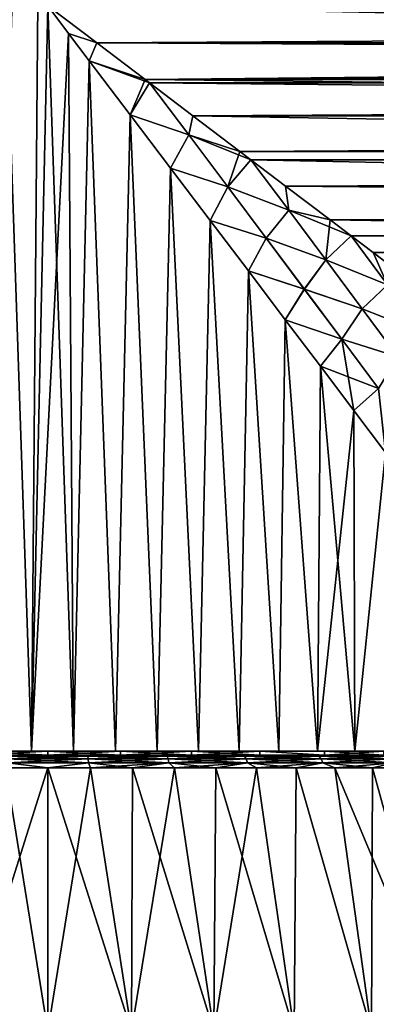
# Model space of a CAD drawing. Header units: metres. Extents: x -109 to 109, y -108 to 40.
# Tile 78 of 230: x -77 to -68, y -66 to -41. Entities that reach past the tile are written whole.
import ezdxf

# ---------------------------------------------------------------- set-up
doc = ezdxf.new("R2010")
doc.units = ezdxf.units.M
doc.layers.add('solid_K_24_42_17_000C74_XXXX', color=7, linetype='CONTINUOUS')

msp = doc.modelspace()

# ---------------------------------------------------------------- linework, layer by layer
at = {"layer": 'solid_K_24_42_17_000C74_XXXX'}
for points in [[(-78.536552, -11.5, 15.466479), (-76.910103, -59.5, 15.594608), (-76.5, -41, 15.6)], [(-78.536552, -11.5, 15.466479), (-77.955193, -59.5, 15.531982), (-76.910103, -59.5, 15.594608)], [(-78.536552, -11.5, -15.466479), (-76.5, -11.5, -15.60001), (-77.955215, -59.5, -15.531981)], [(-76.5, -11.5, -15.60001), (-76.910126, -59.5, -15.594607), (-77.955215, -59.5, -15.531981)], [(-76.5, -11.5, -15.60001), (-76.5, -41, -15.6), (-76.910126, -59.5, -15.594607)], [(-75.985077, -41.680733, -15.591499), (-76.910126, -59.5, -15.594607), (-76.5, -41, -15.6)], [(-76.910103, -59.5, 15.594608), (-75.862946, -59.5, 15.586977), (-76.5, -41, 15.6)], [(-76.5, -41, -15.6), (-15.545517, -41, -15.6), (-15.482708, -42.240166, -15.550627)], [(-75.288071, -41.917351, -15.573005), (-76.5, -41, -15.6), (-15.482708, -42.240166, -15.550627)], [(-75.985077, -41.680733, -15.591499), (-76.5, -41, -15.6), (-75.288071, -41.917351, -15.573005)], [(76.5, -41, 15.6), (-76.5, -41, 15.6), (-75.28791, -41.917477, 15.572997)], [(-75.985077, -41.680733, 15.591499), (-75.28791, -41.917477, 15.572997), (-76.5, -41, 15.6)], [(-75.985077, -41.680733, 15.591499), (-76.5, -41, 15.6), (-75.862946, -59.5, 15.586977)], [(75.28791, -41.917473, 15.572997), (76.5, -41, 15.6), (-75.28791, -41.917477, 15.572997)], [(-75.985077, -41.680733, -15.591499), (-75.862968, -59.5, -15.586978), (-76.910126, -59.5, -15.594607)], [(-75.985077, -41.680733, -15.591499), (-75.288071, -41.917351, -15.573005), (-75.472038, -42.357876, -15.566094)], [(-75.472038, -42.357876, 15.566094), (-75.28791, -41.917477, 15.572997), (-75.985077, -41.680733, 15.591499)], [(-75.472038, -42.357876, 15.566094), (-75.985077, -41.680733, 15.591499), (-75.862946, -59.5, 15.586977)], [(-75.985077, -41.680733, -15.591499), (-75.472038, -42.357876, -15.566094), (-75.862968, -59.5, -15.586978)], [(-75.472038, -42.357876, -15.566094), (-75.288071, -41.917351, -15.573005), (-74.087067, -42.827274, -15.492614)], [(-75.472038, -42.357876, 15.566094), (-74.086739, -42.827526, 15.492584), (-75.28791, -41.917477, 15.572997)], [(-74.087067, -42.827274, -15.492614), (-75.288071, -41.917351, -15.573005), (-15.482708, -42.240166, -15.550627)], [(75.28791, -41.917473, 15.572997), (-75.28791, -41.917477, 15.572997), (-74.086739, -42.827526, 15.492584)], [(74.086739, -42.827522, 15.492584), (75.28791, -41.917473, 15.572997), (-74.086739, -42.827526, 15.492584)], [(-74.087067, -42.827274, -15.492614), (-15.482708, -42.240166, -15.550627), (-15.291986, -43.482964, -15.401134)], [(-75.472038, -42.357876, -15.566094), (-74.817902, -59.5, -15.509049), (-75.862968, -59.5, -15.586978)], [(-75.472038, -42.357876, 15.566094), (-75.862946, -59.5, 15.586977), (-74.817879, -59.5, 15.509047)], [(-75.472038, -42.357876, -15.566094), (-74.087067, -42.827274, -15.492614), (-73.978653, -42.909336, -15.482714)], [(-75.472038, -42.357876, -15.566094), (-73.978653, -42.909336, -15.482714), (-74.453445, -43.702587, -15.465174)], [(-74.453407, -43.702633, 15.465169), (-74.086739, -42.827526, 15.492584), (-75.472038, -42.357876, 15.566094)], [(-74.453407, -43.702633, 15.465169), (-75.472038, -42.357876, 15.566094), (-74.817879, -59.5, 15.509047)], [(-75.472038, -42.357876, -15.566094), (-74.453445, -43.702587, -15.465174), (-74.817902, -59.5, -15.509049)], [(-73.001976, -44.201946, -15.291538), (-74.453445, -43.702587, -15.465174), (-73.978653, -42.909336, -15.482714)], [(-74.453407, -43.702633, 15.465169), (-73.978653, -42.909336, 15.482714), (-74.086739, -42.827526, 15.492584)], [(-73.001968, -44.201962, 15.291533), (-73.978653, -42.909336, 15.482714), (-74.453407, -43.702633, 15.465169)], [(-73.978653, -42.909336, -15.482714), (-74.087067, -42.827274, -15.492614), (-15.291986, -43.482964, -15.401134)], [(74.086739, -42.827522, 15.492584), (-74.086739, -42.827526, 15.492584), (-73.978653, -42.909336, 15.482714)], [(73.978653, -42.90934, 15.482714), (74.086739, -42.827522, 15.492584), (-73.978653, -42.909336, 15.482714)], [(-72.900696, -43.725803, -15.360013), (-73.978653, -42.909336, -15.482714), (-15.291986, -43.482964, -15.401134)], [(-73.001976, -44.201946, -15.291538), (-73.978653, -42.909336, -15.482714), (-72.900696, -43.725803, -15.360013)], [(73.978653, -42.90934, 15.482714), (-73.978653, -42.909336, 15.482714), (-72.900192, -43.726192, 15.359944)], [(-73.001968, -44.201962, 15.291533), (-72.900192, -43.726192, 15.359944), (-73.978653, -42.909336, 15.482714)], [(72.900192, -43.726189, 15.359944), (73.978653, -42.90934, 15.482714), (-72.900192, -43.726192, 15.359944)], [(-72.900696, -43.725803, -15.360013), (-15.291986, -43.482964, -15.401134), (-14.966792, -44.728954, -15.147769)], [(-74.453445, -43.702587, -15.465174), (-73.781448, -59.5, -15.361298), (-74.817902, -59.5, -15.509049)], [(-74.453407, -43.702633, 15.465169), (-74.817879, -59.5, 15.509047), (-73.781425, -59.5, 15.361293)], [(-74.453445, -43.702587, -15.465174), (-73.450623, -45.026634, -15.299061), (-73.781448, -59.5, -15.361298)], [(-73.001976, -44.201946, -15.291538), (-73.450623, -45.026634, -15.299061), (-74.453445, -43.702587, -15.465174)], [(-73.450531, -45.026745, 15.299045), (-74.453407, -43.702633, 15.465169), (-73.781425, -59.5, 15.361293)], [(-73.001968, -44.201962, 15.291533), (-74.453407, -43.702633, 15.465169), (-73.450531, -45.026745, 15.299045)], [(-73.001976, -44.201946, -15.291538), (-72.900696, -43.725803, -15.360013), (-71.734512, -44.608696, -15.176867)], [(-73.001968, -44.201962, 15.291533), (-71.733826, -44.609215, 15.176744), (-72.900192, -43.726192, 15.359944)], [(-71.734512, -44.608696, -15.176867), (-72.900696, -43.725803, -15.360013), (-14.966792, -44.728954, -15.147769)], [(72.900192, -43.726189, 15.359944), (-72.900192, -43.726192, 15.359944), (-71.733826, -44.609215, 15.176744)], [(71.733833, -44.609211, 15.176745), (72.900192, -43.726189, 15.359944), (-71.733826, -44.609215, 15.176744)], [(-72.033157, -45.487511, -15.036936), (-73.450623, -45.026634, -15.299061), (-73.001976, -44.201946, -15.291538)], [(-72.033127, -45.487556, 15.036927), (-73.001968, -44.201962, 15.291533), (-73.450531, -45.026745, 15.299045)], [(-73.001976, -44.201946, -15.291538), (-71.734512, -44.608696, -15.176867), (-71.455002, -44.820503, -15.124938)], [(-72.033157, -45.487511, -15.036936), (-73.001976, -44.201946, -15.291538), (-71.455002, -44.820503, -15.124938)], [(-72.033127, -45.487556, 15.036927), (-71.733826, -44.609215, 15.176744), (-73.001968, -44.201962, 15.291533)], [(-72.033127, -45.487556, 15.036927), (-71.455009, -44.820492, 15.124941), (-71.733826, -44.609215, 15.176744)], [(-71.455002, -44.820503, -15.124938), (-71.734512, -44.608696, -15.176867), (-14.966792, -44.728954, -15.147769)], [(71.733833, -44.609211, 15.176745), (-71.733826, -44.609215, 15.176744), (-71.455009, -44.820492, 15.124941)], [(71.455009, -44.820496, 15.124941), (71.733833, -44.609211, 15.176745), (-71.455009, -44.820492, 15.124941)], [(-72.033157, -45.487511, -15.036936), (-71.455002, -44.820503, -15.124938), (-70.517677, -46.065666, -14.778234)], [(-70.517677, -46.065674, 14.77823), (-71.455009, -44.820492, 15.124941), (-72.033127, -45.487556, 15.036927)], [(71.455009, -44.820496, 15.124941), (-71.455009, -44.820492, 15.124941), (-70.594658, -45.471935, 14.945292)], [(-70.517677, -46.065674, 14.77823), (-70.594658, -45.471935, 14.945292), (-71.455009, -44.820492, 15.124941)], [(-71.455002, -44.820503, -15.124938), (-14.966792, -44.728954, -15.147769), (-14.497502, -45.974659, -14.78556)], [(-70.59549, -45.471306, -14.945482), (-71.455002, -44.820503, -15.124938), (-14.497502, -45.974659, -14.78556)], [(-70.517677, -46.065666, -14.778234), (-71.455002, -44.820503, -15.124938), (-70.59549, -45.471306, -14.945482)], [(70.594666, -45.471931, 14.945294), (71.455009, -44.820496, 15.124941), (-70.594658, -45.471935, 14.945292)], [(-73.450623, -45.026634, -15.299061), (-72.756798, -59.5, -15.144238), (-73.781448, -59.5, -15.361298)], [(-73.450531, -45.026745, 15.299045), (-73.781425, -59.5, 15.361293), (-72.756767, -59.5, 15.144231)], [(-73.450623, -45.026634, -15.299061), (-72.470268, -46.321194, -15.070542), (-72.756798, -59.5, -15.144238)], [(-72.033157, -45.487511, -15.036936), (-72.470268, -46.321194, -15.070542), (-73.450623, -45.026634, -15.299061)], [(-72.470123, -46.321381, 15.070504), (-73.450531, -45.026745, 15.299045), (-72.756767, -59.5, 15.144231)], [(-72.033127, -45.487556, 15.036927), (-73.450531, -45.026745, 15.299045), (-72.470123, -46.321381, 15.070504)], [(-71.074638, -46.763145, -14.718068), (-72.470268, -46.321194, -15.070542), (-72.033157, -45.487511, -15.036936)], [(-71.074593, -46.763203, 14.718051), (-72.033127, -45.487556, 15.036927), (-72.470123, -46.321381, 15.070504)], [(-71.074638, -46.763145, -14.718068), (-72.033157, -45.487511, -15.036936), (-70.517677, -46.065666, -14.778234)], [(-70.517677, -46.065674, 14.77823), (-72.033127, -45.487556, 15.036927), (-71.074593, -46.763203, 14.718051)], [(-69.489426, -46.309036, -14.668816), (-70.59549, -45.471306, -14.945482), (-14.497502, -45.974659, -14.78556)], [(-70.517677, -46.065666, -14.778234), (-70.59549, -45.471306, -14.945482), (-69.489426, -46.309036, -14.668816)], [(70.594666, -45.471931, 14.945294), (-70.594658, -45.471935, 14.945292), (-69.488472, -46.309757, 14.668554)], [(-70.517677, -46.065674, 14.77823), (-69.488472, -46.309757, 14.668554), (-70.594658, -45.471935, 14.945292)], [(69.48848, -46.309753, 14.668555), (70.594666, -45.471931, 14.945294), (-69.488472, -46.309757, 14.668554)], [(-71.074638, -46.763145, -14.718068), (-70.517677, -46.065666, -14.778234), (-69.594498, -47.298454, -14.368842)], [(-69.594498, -47.298462, 14.368836), (-70.517677, -46.065674, 14.77823), (-71.074593, -46.763203, 14.718051)], [(-70.517677, -46.065666, -14.778234), (-69.489426, -46.309036, -14.668816), (-68.968506, -46.703423, -14.52002)], [(-69.594498, -47.298454, -14.368842), (-70.517677, -46.065666, -14.778234), (-68.968506, -46.703423, -14.52002)], [(-69.594498, -47.298462, 14.368836), (-69.488472, -46.309757, 14.668554), (-70.517677, -46.065674, 14.77823)], [(-69.489426, -46.309036, -14.668816), (-14.497502, -45.974659, -14.78556), (-13.867725, -47.220322, -14.306209)], [(-72.470268, -46.321194, -15.070542), (-71.748611, -59.5, -14.858812), (-72.756798, -59.5, -15.144238)], [(-72.470123, -46.321381, 15.070504), (-72.756767, -59.5, 15.144231), (-71.748581, -59.5, 14.858804)], [(-72.470268, -46.321194, -15.070542), (-71.518921, -47.577583, -14.783397), (-71.748611, -59.5, -14.858812)], [(-71.074638, -46.763145, -14.718068), (-71.518921, -47.577583, -14.783397), (-72.470268, -46.321194, -15.070542)], [(-71.51873, -47.577831, 14.783333), (-72.470123, -46.321381, 15.070504), (-71.748581, -59.5, 14.858804)], [(-71.074593, -46.763203, 14.718051), (-72.470123, -46.321381, 15.070504), (-71.51873, -47.577831, 14.783333)], [(-69.594498, -47.298462, 14.368836), (-68.968529, -46.7034, 14.520028), (-69.488472, -46.309757, 14.668554)], [(-68.968506, -46.703423, -14.52002), (-69.489426, -46.309036, -14.668816), (-13.867725, -47.220322, -14.306209)], [(69.48848, -46.309753, 14.668555), (-69.488472, -46.309757, 14.668554), (-68.968529, -46.7034, 14.520028)], [(68.968529, -46.703403, 14.520028), (69.48848, -46.309753, 14.668555), (-68.968529, -46.7034, 14.520028)], [(-70.128937, -48.025555, -14.333711), (-71.518921, -47.577583, -14.783397), (-71.074638, -46.763145, -14.718068)], [(-70.128899, -48.025612, 14.333691), (-71.074593, -46.763203, 14.718051), (-71.51873, -47.577831, 14.783333)], [(-70.128937, -48.025555, -14.333711), (-71.074638, -46.763145, -14.718068), (-69.594498, -47.298454, -14.368842)], [(-69.594498, -47.298462, 14.368836), (-71.074593, -46.763203, 14.718051), (-70.128899, -48.025612, 14.333691)], [(-68.059845, -47.917942, 14.007371), (-68.968529, -46.7034, 14.520028), (-69.594498, -47.298462, 14.368836)], [(-69.594498, -47.298454, -14.368842), (-68.968506, -46.703423, -14.52002), (-68.05983, -47.917961, -14.00736)], [(68.968529, -46.703403, 14.520028), (-68.968529, -46.7034, 14.520028), (-68.420197, -47.118698, 14.349966)], [(-68.059845, -47.917942, 14.007371), (-68.420197, -47.118698, 14.349966), (-68.968529, -46.7034, 14.520028)], [(-68.421249, -47.117912, -14.350302), (-68.968506, -46.703423, -14.52002), (-13.867725, -47.220322, -14.306209)], [(-68.05983, -47.917961, -14.00736), (-68.968506, -46.703423, -14.52002), (-68.421249, -47.117912, -14.350302)], [(68.420204, -47.118694, 14.349968), (68.968529, -46.703403, 14.520028), (-68.420197, -47.118698, 14.349966)], [(-67.396225, -47.893978, -13.994036), (-68.421249, -47.117912, -14.350302), (-13.867725, -47.220322, -14.306209)], [(-68.05983, -47.917961, -14.00736), (-68.421249, -47.117912, -14.350302), (-67.396225, -47.893978, -13.994036)], [(68.420204, -47.118694, 14.349968), (-68.420197, -47.118698, 14.349966), (-67.395111, -47.894825, 13.99362)], [(-68.059845, -47.917942, 14.007371), (-67.395111, -47.894825, 13.99362), (-68.420197, -47.118698, 14.349966)], [(-70.128937, -48.025555, -14.333711), (-69.594498, -47.298454, -14.368842), (-68.689629, -48.514137, -13.896352)], [(-68.689629, -48.514145, 13.896354), (-69.594498, -47.298462, 14.368836), (-70.128899, -48.025612, 14.333691)], [(-68.689629, -48.514137, -13.896352), (-69.594498, -47.298454, -14.368842), (-68.05983, -47.917961, -14.00736)], [(-68.059845, -47.917942, 14.007371), (-69.594498, -47.298462, 14.368836), (-68.689629, -48.514145, 13.896354)], [(-71.518921, -47.577583, -14.783397), (-70.762695, -59.5, -14.506666), (-71.748611, -59.5, -14.858812)], [(-71.51873, -47.577831, 14.783333), (-71.748581, -59.5, 14.858804), (-70.762672, -59.5, 14.506655)], [(-71.518921, -47.577583, -14.783397), (-70.603355, -48.786682, -14.442631), (-70.762695, -59.5, -14.506666)], [(-70.128937, -48.025555, -14.333711), (-70.603355, -48.786682, -14.442631), (-71.518921, -47.577583, -14.783397)], [(-70.603142, -48.786968, 14.442544), (-71.51873, -47.577831, 14.783333), (-70.762672, -59.5, 14.506655)], [(-70.128899, -48.025612, 14.333691), (-71.51873, -47.577831, 14.783333), (-70.603142, -48.786968, 14.442544)], [(-69.198608, -49.271313, -13.882596), (-70.603355, -48.786682, -14.442631), (-70.128937, -48.025555, -14.333711)], [(-69.19857, -49.271362, 13.88258), (-70.128899, -48.025612, 14.333691), (-70.603142, -48.786968, 14.442544)], [(-69.198608, -49.271313, -13.882596), (-70.128937, -48.025555, -14.333711), (-68.689629, -48.514137, -13.896352)], [(-68.689629, -48.514145, 13.896354), (-70.128899, -48.025612, 14.333691), (-69.19857, -49.271362, 13.88258)], [(-67.172417, -49.113033, 13.428883), (-68.059845, -47.917942, 14.007371), (-68.689629, -48.514145, 13.896354)], [(-68.689629, -48.514137, -13.896352), (-68.05983, -47.917961, -14.00736), (-67.172394, -49.113056, -13.428875)], [(-69.198608, -49.271313, -13.882596), (-68.689629, -48.514137, -13.896352), (-67.805923, -49.70903, -13.359493)], [(-67.805931, -49.709026, 13.35949), (-68.689629, -48.514145, 13.896354), (-69.19857, -49.271362, 13.88258)], [(-67.805923, -49.70903, -13.359493), (-68.689629, -48.514137, -13.896352), (-67.172394, -49.113056, -13.428875)], [(-67.172417, -49.113033, 13.428883), (-68.689629, -48.514145, 13.896354), (-67.805931, -49.709026, 13.35949)], [(-70.603355, -48.786682, -14.442631), (-69.802002, -59.5, -14.088871), (-70.762695, -59.5, -14.506666)], [(-70.603142, -48.786968, 14.442544), (-70.762672, -59.5, 14.506655), (-69.801979, -59.5, 14.088858)], [(-70.603355, -48.786682, -14.442631), (-69.72773, -49.942921, -14.053341), (-69.802002, -59.5, -14.088871)], [(-69.198608, -49.271313, -13.882596), (-69.72773, -49.942921, -14.053341), (-70.603355, -48.786682, -14.442631)], [(-69.727539, -49.943172, 14.053248), (-70.603142, -48.786968, 14.442544), (-69.801979, -59.5, 14.088858)], [(-69.19857, -49.271362, 13.88258), (-70.603142, -48.786968, 14.442544), (-69.727539, -49.943172, 14.053248)], [(-68.286613, -50.496525, -13.362812), (-69.72773, -49.942921, -14.053341), (-69.198608, -49.271313, -13.882596)], [(-69.19857, -49.271362, 13.88258), (-69.727539, -49.943172, 14.053248), (-68.895226, -51.042168, 13.620844)], [(-68.286613, -50.496525, -13.362812), (-69.198608, -49.271313, -13.882596), (-67.805923, -49.70903, -13.359493)], [(-68.286591, -50.496559, 13.362789), (-69.19857, -49.271362, 13.88258), (-68.895226, -51.042168, 13.620844)], [(-67.805931, -49.709026, 13.35949), (-69.19857, -49.271362, 13.88258), (-68.286591, -50.496559, 13.362789)], [(-69.72773, -49.942921, -14.053341), (-68.895325, -51.042034, -13.620901), (-69.802002, -59.5, -14.088871)], [(-69.727539, -49.943172, 14.053248), (-69.801979, -59.5, 14.088858), (-68.871468, -59.5, 13.607554)], [(-68.286613, -50.496525, -13.362812), (-68.895325, -51.042034, -13.620901), (-69.72773, -49.942921, -14.053341)], [(-68.895226, -51.042168, 13.620844), (-69.727539, -49.943172, 14.053248), (-68.871468, -59.5, 13.607554)], [(-68.286613, -50.496525, -13.362812), (-68.108505, -52.081005, -13.150775), (-68.895325, -51.042034, -13.620901)], [(-68.286591, -50.496559, 13.362789), (-68.895226, -51.042168, 13.620844), (-68.108559, -52.080944, 13.150805)], [(-68.895325, -51.042034, -13.620901), (-68.871498, -59.5, -13.60757), (-69.802002, -59.5, -14.088871)], [(-68.895325, -51.042034, -13.620901), (-68.108505, -52.081005, -13.150775), (-68.871498, -59.5, -13.60757)], [(-68.108559, -52.080944, 13.150805), (-68.895226, -51.042168, 13.620844), (-68.871468, -59.5, 13.607554)], [(-68.108505, -52.081005, -13.150775), (-67.97599, -59.5, -13.06527), (-68.871498, -59.5, -13.60757)], [(-68.108559, -52.080944, 13.150805), (-68.871468, -59.5, 13.607554), (-67.97596, -59.5, 13.065252)], [(-84.327118, -59.599998, 13.56606), (-82.49044, -59.599998, 14.471225), (-68.672928, -59.599998, 13.566086)], [(-76.5, -59.599998, 13.22), (-84.327118, -59.599998, 13.56606), (-68.672928, -59.599998, 13.566086)], [(-78.300072, -59.599998, 13.096874), (-84.327118, -59.599998, 13.56606), (-76.5, -59.599998, 13.22)], [(-70.50956, -59.599998, -14.471225), (-82.490395, -59.599998, -14.471246), (-84.327072, -59.599998, -13.566086)], [(-68.672882, -59.599998, -13.56606), (-70.50956, -59.599998, -14.471225), (-84.327072, -59.599998, -13.566086)], [(-76.5, -59.599998, -13.22), (-68.672882, -59.599998, -13.56606), (-84.327072, -59.599998, -13.566086)], [(-78.300072, -59.599998, -13.096874), (-76.5, -59.599998, -13.22), (-84.327072, -59.599998, -13.566086)], [(-82.49044, -59.599998, 14.471225), (-70.509605, -59.599998, 14.471246), (-68.672928, -59.599998, 13.566086)], [(-82.49044, -59.599998, 14.471225), (-80.551453, -59.599998, 15.129025), (-70.509605, -59.599998, 14.471246)], [(-72.448547, -59.599998, -15.129025), (-80.551399, -59.599998, -15.12904), (-82.490395, -59.599998, -14.471246)], [(-70.50956, -59.599998, -14.471225), (-72.448547, -59.599998, -15.129025), (-82.490395, -59.599998, -14.471246)], [(-80.551453, -59.599998, 15.129025), (-72.448601, -59.599998, 15.12904), (-70.509605, -59.599998, 14.471246)], [(-80.551453, -59.599998, 15.129025), (-78.543221, -59.599998, 15.528261), (-72.448601, -59.599998, 15.12904)], [(-74.456779, -59.599998, -15.528261), (-78.543159, -59.599998, -15.528269), (-80.551399, -59.599998, -15.12904)], [(-72.448547, -59.599998, -15.129025), (-74.456779, -59.599998, -15.528261), (-80.551399, -59.599998, -15.12904)], [(-78.543221, -59.599998, 15.528261), (-74.456841, -59.599998, 15.528269), (-72.448601, -59.599998, 15.12904)], [(-78.543221, -59.599998, 15.528261), (-76.500031, -59.599998, 15.662107), (-74.456841, -59.599998, 15.528269)], [(-77.492638, -59.62196, 15.777473), (-76.500031, -59.599998, 15.662107), (-78.543221, -59.599998, 15.528261)], [(-74.456779, -59.599998, -15.528261), (-76.499969, -59.599998, -15.662107), (-78.543159, -59.599998, -15.528269)], [(-77.492638, -59.62196, -15.777473), (-78.543159, -59.599998, -15.528269), (-76.499969, -59.599998, -15.662107)], [(-78.30043, -59.5, 13.096827), (-76.5, -59.5, 13.22), (-77.955193, -59.5, 15.531982)], [(-78.30043, -59.5, -13.096827), (-77.955215, -59.5, -15.531981), (-76.910126, -59.5, -15.594607)], [(-76.5, -59.5, -13.22), (-78.30043, -59.5, -13.096827), (-76.910126, -59.5, -15.594607)], [(-76.5, -59.599998, 13.22), (-76.5, -59.5, 13.22), (-78.30043, -59.5, 13.096827)], [(-78.300072, -59.599998, 13.096874), (-76.5, -59.599998, 13.22), (-78.30043, -59.5, 13.096827)], [(-78.300072, -59.599998, -13.096874), (-78.30043, -59.5, -13.096827), (-76.5, -59.5, -13.22)], [(-78.300072, -59.599998, -13.096874), (-76.5, -59.5, -13.22), (-76.5, -59.599998, -13.22)], [(-76.5, -59.5, 13.22), (-76.910103, -59.5, 15.594608), (-77.955193, -59.5, 15.531982)], [(-77.501038, -59.685997, -15.911015), (-77.492638, -59.62196, -15.777473), (-75.507362, -59.62196, -15.777473)], [(-75.498962, -59.685997, -15.911015), (-77.501038, -59.685997, -15.911015), (-75.507362, -59.62196, -15.777473)], [(-77.501038, -59.685997, 15.911015), (-75.498962, -59.685997, 15.911015), (-77.492638, -59.62196, 15.777473)], [(-75.507362, -59.62196, -15.777473), (-77.492638, -59.62196, -15.777473), (-76.499969, -59.599998, -15.662107)], [(-77.492638, -59.62196, 15.777473), (-75.507362, -59.62196, 15.777473), (-76.500031, -59.599998, 15.662107)], [(-75.498962, -59.685997, 15.911015), (-75.507362, -59.62196, 15.777473), (-77.492638, -59.62196, 15.777473)], [(-76.5, -59.5, -13.22), (-76.910126, -59.5, -15.594607), (-75.862968, -59.5, -15.586978)], [(-76.5, -59.5, 13.22), (-75.862946, -59.5, 15.586977), (-76.910103, -59.5, 15.594608)], [(-75.507362, -59.62196, 15.777473), (-74.456841, -59.599998, 15.528269), (-76.500031, -59.599998, 15.662107)], [(-74.69957, -59.5, 13.096827), (-75.862946, -59.5, 15.586977), (-76.5, -59.5, 13.22)], [(-76.5, -59.5, -13.22), (-75.862968, -59.5, -15.586978), (-74.817902, -59.5, -15.509049)], [(-74.69957, -59.5, -13.096827), (-76.5, -59.5, -13.22), (-74.817902, -59.5, -15.509049)], [(-74.699928, -59.599998, 13.096874), (-74.69957, -59.5, 13.096827), (-76.5, -59.5, 13.22)], [(-74.699928, -59.599998, 13.096874), (-76.5, -59.5, 13.22), (-76.5, -59.599998, 13.22)], [(-76.5, -59.599998, -13.22), (-76.5, -59.5, -13.22), (-74.69957, -59.5, -13.096827)], [(-76.5, -59.599998, -13.22), (-74.69957, -59.5, -13.096827), (-74.699928, -59.599998, -13.096874)], [(-76.5, -59.599998, -13.22), (-74.699928, -59.599998, -13.096874), (-68.672882, -59.599998, -13.56606)], [(-74.699928, -59.599998, 13.096874), (-76.5, -59.599998, 13.22), (-68.672928, -59.599998, 13.566086)], [(-75.507362, -59.62196, -15.777473), (-76.499969, -59.599998, -15.662107), (-74.456779, -59.599998, -15.528261)], [(-74.69957, -59.5, 13.096827), (-74.817879, -59.5, 15.509047), (-75.862946, -59.5, 15.586977)], [(-73.53775, -59.62196, -15.528653), (-75.507362, -59.62196, -15.777473), (-74.456779, -59.599998, -15.528261)], [(-75.507362, -59.62196, 15.777473), (-73.53775, -59.62196, 15.528653), (-74.456841, -59.599998, 15.528269)], [(-75.498962, -59.685997, -15.911015), (-75.507362, -59.62196, -15.777473), (-73.53775, -59.62196, -15.528653)], [(-73.51268, -59.685997, 15.660089), (-73.53775, -59.62196, 15.528653), (-75.507362, -59.62196, 15.777473)], [(-75.498962, -59.685997, 15.911015), (-73.51268, -59.685997, 15.660089), (-75.507362, -59.62196, 15.777473)], [(-73.51268, -59.685997, -15.660089), (-75.498962, -59.685997, -15.911015), (-73.53775, -59.62196, -15.528653)], [(-74.69957, -59.5, -13.096827), (-74.817902, -59.5, -15.509049), (-73.781448, -59.5, -15.361298)], [(-74.69957, -59.5, 13.096827), (-73.781425, -59.5, 15.361293), (-74.817879, -59.5, 15.509047)], [(-74.699928, -59.599998, -13.096874), (-74.69957, -59.5, -13.096827), (-72.933754, -59.5, -12.729893)], [(-74.699928, -59.599998, -13.096874), (-72.933754, -59.5, -12.729893), (-72.933342, -59.599998, -12.729778)], [(-72.933342, -59.599998, 12.729778), (-74.69957, -59.5, 13.096827), (-74.699928, -59.599998, 13.096874)], [(-74.699928, -59.599998, -13.096874), (-72.933342, -59.599998, -12.729778), (-68.672882, -59.599998, -13.56606)], [(-74.699928, -59.599998, 13.096874), (-68.672928, -59.599998, 13.566086), (-66.96981, -59.599998, 12.428885)], [(-72.933342, -59.599998, 12.729778), (-74.699928, -59.599998, 13.096874), (-66.96981, -59.599998, 12.428885)], [(-74.69957, -59.5, 13.096827), (-72.933754, -59.5, 12.729893), (-73.781425, -59.5, 15.361293)], [(-72.933754, -59.5, -12.729893), (-74.69957, -59.5, -13.096827), (-73.781448, -59.5, -15.361298)], [(-72.933342, -59.599998, 12.729778), (-72.933754, -59.5, 12.729893), (-74.69957, -59.5, 13.096827)], [(-73.53775, -59.62196, 15.528653), (-72.448601, -59.599998, 15.12904), (-74.456841, -59.599998, 15.528269)], [(-73.53775, -59.62196, -15.528653), (-74.456779, -59.599998, -15.528261), (-72.448547, -59.599998, -15.129025)], [(-72.933754, -59.5, -12.729893), (-73.781448, -59.5, -15.361298), (-72.756798, -59.5, -15.144238)], [(-72.933754, -59.5, 12.729893), (-72.756767, -59.5, 15.144231), (-73.781425, -59.5, 15.361293)], [(-71.614853, -59.62196, -15.034937), (-73.53775, -59.62196, -15.528653), (-72.448547, -59.599998, -15.129025)], [(-73.53775, -59.62196, 15.528653), (-71.614853, -59.62196, 15.034937), (-72.448601, -59.599998, 15.12904)], [(-73.51268, -59.685997, -15.660089), (-73.53775, -59.62196, -15.528653), (-71.614853, -59.62196, -15.034937)], [(-71.573502, -59.685997, 15.162193), (-71.614853, -59.62196, 15.034937), (-73.53775, -59.62196, 15.528653)], [(-73.51268, -59.685997, 15.660089), (-71.573502, -59.685997, 15.162193), (-73.53775, -59.62196, 15.528653)], [(-71.573502, -59.685997, -15.162193), (-73.51268, -59.685997, -15.660089), (-71.614853, -59.62196, -15.034937)], [(-72.933754, -59.5, 12.729893), (-71.232956, -59.5, 12.125457), (-72.756767, -59.5, 15.144231)], [(-72.933754, -59.5, -12.729893), (-72.756798, -59.5, -15.144238), (-71.748611, -59.5, -14.858812)], [(-71.232956, -59.5, -12.125457), (-72.933754, -59.5, -12.729893), (-71.748611, -59.5, -14.858812)], [(-72.933342, -59.599998, -12.729778), (-72.933754, -59.5, -12.729893), (-71.232956, -59.5, -12.125457)], [(-71.23317, -59.599998, 12.125541), (-71.232956, -59.5, 12.125457), (-72.933754, -59.5, 12.729893)], [(-71.23317, -59.599998, 12.125541), (-72.933754, -59.5, 12.729893), (-72.933342, -59.599998, 12.729778)], [(-72.933342, -59.599998, -12.729778), (-71.232956, -59.5, -12.125457), (-71.23317, -59.599998, -12.125541)], [(-72.933342, -59.599998, -12.729778), (-66.969772, -59.599998, -12.428856), (-68.672882, -59.599998, -13.56606)], [(-72.933342, -59.599998, -12.729778), (-71.23317, -59.599998, -12.125541), (-66.969772, -59.599998, -12.428856)], [(-71.23317, -59.599998, 12.125541), (-72.933342, -59.599998, 12.729778), (-66.96981, -59.599998, 12.428885)], [(-71.232956, -59.5, 12.125457), (-71.748581, -59.5, 14.858804), (-72.756767, -59.5, 15.144231)], [(-71.614853, -59.62196, 15.034937), (-70.509605, -59.599998, 14.471246), (-72.448601, -59.599998, 15.12904)], [(-71.614853, -59.62196, -15.034937), (-72.448547, -59.599998, -15.129025), (-70.50956, -59.599998, -14.471225)], [(-71.232956, -59.5, -12.125457), (-71.748611, -59.5, -14.858812), (-70.762695, -59.5, -14.506666)], [(-71.232956, -59.5, 12.125457), (-70.762672, -59.5, 14.506655), (-71.748581, -59.5, 14.858804)], [(-69.768997, -59.62196, -14.304111), (-71.614853, -59.62196, -15.034937), (-70.50956, -59.599998, -14.471225)], [(-71.614853, -59.62196, 15.034937), (-69.768997, -59.62196, 14.304111), (-70.509605, -59.599998, 14.471246)], [(-71.573502, -59.685997, -15.162193), (-71.614853, -59.62196, -15.034937), (-69.768997, -59.62196, -14.304111)], [(-69.712029, -59.685997, 14.425181), (-69.768997, -59.62196, 14.304111), (-71.614853, -59.62196, 15.034937)], [(-71.573502, -59.685997, 15.162193), (-69.712029, -59.685997, 14.425181), (-71.614853, -59.62196, 15.034937)], [(-69.712029, -59.685997, -14.425181), (-71.573502, -59.685997, -15.162193), (-69.768997, -59.62196, -14.304111)], [(-71.23317, -59.599998, -12.125541), (-71.232956, -59.5, -12.125457), (-69.631096, -59.599998, -11.295417)], [(-69.631096, -59.599998, 11.295417), (-71.232956, -59.5, 12.125457), (-71.23317, -59.599998, 12.125541)], [(-71.23317, -59.599998, -12.125541), (-69.631096, -59.599998, -11.295417), (-66.969772, -59.599998, -12.428856)], [(-71.23317, -59.599998, 12.125541), (-66.96981, -59.599998, 12.428885), (-65.429298, -59.599998, 11.07886)], [(-69.631096, -59.599998, 11.295417), (-71.23317, -59.599998, 12.125541), (-65.429298, -59.599998, 11.07886)], [(-71.232956, -59.5, 12.125457), (-69.630966, -59.5, 11.295341), (-70.762672, -59.5, 14.506655)], [(-71.232956, -59.5, -12.125457), (-70.762695, -59.5, -14.506666), (-69.802002, -59.5, -14.088871)], [(-69.630966, -59.5, -11.295341), (-71.232956, -59.5, -12.125457), (-69.802002, -59.5, -14.088871)], [(-69.631096, -59.599998, -11.295417), (-71.232956, -59.5, -12.125457), (-69.630966, -59.5, -11.295341)], [(-69.631096, -59.599998, 11.295417), (-69.630966, -59.5, 11.295341), (-71.232956, -59.5, 12.125457)], [(-69.630966, -59.5, 11.295341), (-69.801979, -59.5, 14.088858), (-70.762672, -59.5, 14.506655)], [(-69.768997, -59.62196, 14.304111), (-68.672928, -59.599998, 13.566086), (-70.509605, -59.599998, 14.471246)], [(-69.768997, -59.62196, -14.304111), (-70.50956, -59.599998, -14.471225), (-68.672882, -59.599998, -13.56606)], [(-69.630966, -59.5, -11.295341), (-69.802002, -59.5, -14.088871), (-68.871498, -59.5, -13.60757)], [(-69.630966, -59.5, 11.295341), (-68.871468, -59.5, 13.607554), (-69.801979, -59.5, 14.088858)], [(-68.029289, -59.62196, -13.3477), (-69.768997, -59.62196, -14.304111), (-68.672882, -59.599998, -13.56606)], [(-69.768997, -59.62196, 14.304111), (-68.029289, -59.62196, 13.3477), (-68.672928, -59.599998, 13.566086)], [(-69.712029, -59.685997, -14.425181), (-69.768997, -59.62196, -14.304111), (-68.029289, -59.62196, -13.3477)], [(-67.957596, -59.685997, 13.460675), (-68.029289, -59.62196, 13.3477), (-69.768997, -59.62196, 14.304111)], [(-69.712029, -59.685997, 14.425181), (-67.957596, -59.685997, 13.460675), (-69.768997, -59.62196, 14.304111)], [(-67.957596, -59.685997, -13.460675), (-69.712029, -59.685997, -14.425181), (-68.029289, -59.62196, -13.3477)], [(-69.631096, -59.599998, -11.295417), (-69.630966, -59.5, -11.295341), (-68.157433, -59.5, -10.255229)], [(-69.631096, -59.599998, -11.295417), (-68.157433, -59.5, -10.255229), (-68.15699, -59.599998, -10.254874)], [(-68.15699, -59.599998, 10.254874), (-69.630966, -59.5, 11.295341), (-69.631096, -59.599998, 11.295417)], [(-69.631096, -59.599998, -11.295417), (-65.429268, -59.599998, -11.078832), (-66.969772, -59.599998, -12.428856)], [(-69.631096, -59.599998, -11.295417), (-68.15699, -59.599998, -10.254874), (-65.429268, -59.599998, -11.078832)], [(-68.15699, -59.599998, 10.254874), (-69.631096, -59.599998, 11.295417), (-65.429298, -59.599998, 11.07886)], [(-69.630966, -59.5, 11.295341), (-68.157433, -59.5, 10.255229), (-68.871468, -59.5, 13.607554)], [(-68.157433, -59.5, -10.255229), (-69.630966, -59.5, -11.295341), (-68.871498, -59.5, -13.60757)], [(-68.15699, -59.599998, 10.254874), (-68.157433, -59.5, 10.255229), (-69.630966, -59.5, 11.295341)], [(-68.157433, -59.5, -10.255229), (-68.871498, -59.5, -13.60757), (-67.97599, -59.5, -13.06527)], [(-68.157433, -59.5, 10.255229), (-67.97596, -59.5, 13.065252), (-68.871468, -59.5, 13.607554)], [(-68.029289, -59.62196, 13.3477), (-66.96981, -59.599998, 12.428885), (-68.672928, -59.599998, 13.566086)], [(-68.029289, -59.62196, -13.3477), (-68.672882, -59.599998, -13.56606), (-66.969772, -59.599998, -12.428856)], [(-77.507889, -59.786476, -16.019928), (-76.5, -59.914131, -16.126282), (-77.554703, -59.914131, -16.091755)], [(-77.507889, -59.786476, 16.019928), (-77.554703, -59.914131, 16.091755), (-76.5, -59.914131, 16.126282)], [(-77.507889, -59.786476, -16.019928), (-77.501038, -59.685997, -15.911015), (-75.498962, -59.685997, -15.911015)], [(-75.492111, -59.786476, -16.019928), (-77.507889, -59.786476, -16.019928), (-75.498962, -59.685997, -15.911015)], [(-77.507889, -59.786476, 16.019928), (-75.492111, -59.786476, 16.019928), (-77.501038, -59.685997, 15.911015)], [(-75.492111, -59.786476, -16.019928), (-76.5, -59.914131, -16.126282), (-77.507889, -59.786476, -16.019928)], [(-77.507889, -59.786476, 16.019928), (-76.5, -59.914131, 16.126282), (-75.492111, -59.786476, 16.019928)], [(-75.492111, -59.786476, 16.019928), (-75.498962, -59.685997, 15.911015), (-77.501038, -59.685997, 15.911015)], [(-75.492111, -59.786476, -16.019928), (-75.445297, -59.914131, -16.091755), (-76.5, -59.914131, -16.126282)], [(-75.492111, -59.786476, 16.019928), (-76.5, -59.914131, 16.126282), (-75.445297, -59.914131, 16.091755)], [(-75.492111, -59.786476, -16.019928), (-75.498962, -59.685997, -15.911015), (-73.51268, -59.685997, -15.660089)], [(-73.492233, -59.786476, 15.767283), (-73.51268, -59.685997, 15.660089), (-75.498962, -59.685997, 15.911015)], [(-75.492111, -59.786476, 16.019928), (-73.492233, -59.786476, 15.767283), (-75.498962, -59.685997, 15.911015)], [(-73.492233, -59.786476, -15.767283), (-75.492111, -59.786476, -16.019928), (-73.51268, -59.685997, -15.660089)], [(-73.492233, -59.786476, -15.767283), (-75.445297, -59.914131, -16.091755), (-75.492111, -59.786476, -16.019928)], [(-75.492111, -59.786476, 16.019928), (-75.445297, -59.914131, 16.091755), (-74.395103, -59.914131, 15.98832)], [(-75.492111, -59.786476, 16.019928), (-74.395103, -59.914131, 15.98832), (-73.492233, -59.786476, 15.767283)], [(-73.492233, -59.786476, -15.767283), (-74.395103, -59.914131, -15.98832), (-75.445297, -59.914131, -16.091755)], [(-73.492233, -59.786476, -15.767283), (-73.35392, -59.914131, -15.816422), (-74.395103, -59.914131, -15.98832)], [(-73.492233, -59.786476, 15.767283), (-74.395103, -59.914131, 15.98832), (-73.35392, -59.914131, 15.816422)], [(-73.492233, -59.786476, -15.767283), (-73.51268, -59.685997, -15.660089), (-71.573502, -59.685997, -15.162193)], [(-71.53978, -59.786476, 15.265981), (-71.573502, -59.685997, 15.162193), (-73.51268, -59.685997, 15.660089)], [(-73.492233, -59.786476, 15.767283), (-71.53978, -59.786476, 15.265981), (-73.51268, -59.685997, 15.660089)], [(-71.53978, -59.786476, -15.265981), (-73.492233, -59.786476, -15.767283), (-71.573502, -59.685997, -15.162193)], [(-71.53978, -59.786476, -15.265981), (-73.35392, -59.914131, -15.816422), (-73.492233, -59.786476, -15.767283)], [(-73.492233, -59.786476, 15.767283), (-73.35392, -59.914131, 15.816422), (-72.32621, -59.914131, 15.576793)], [(-73.492233, -59.786476, 15.767283), (-72.32621, -59.914131, 15.576793), (-71.53978, -59.786476, 15.265981)], [(-71.53978, -59.786476, -15.265981), (-72.32621, -59.914131, -15.576793), (-73.35392, -59.914131, -15.816422)], [(-71.53978, -59.786476, -15.265981), (-71.316376, -59.914131, -15.270462), (-72.32621, -59.914131, -15.576793)], [(-71.53978, -59.786476, 15.265981), (-72.32621, -59.914131, 15.576793), (-71.316376, -59.914131, 15.270462)], [(-71.53978, -59.786476, -15.265981), (-71.573502, -59.685997, -15.162193), (-69.712029, -59.685997, -14.425181)], [(-69.665558, -59.786476, 14.523923), (-69.712029, -59.685997, 14.425181), (-71.573502, -59.685997, 15.162193)], [(-71.53978, -59.786476, 15.265981), (-69.665558, -59.786476, 14.523923), (-71.573502, -59.685997, 15.162193)], [(-69.665558, -59.786476, -14.523923), (-71.53978, -59.786476, -15.265981), (-69.712029, -59.685997, -14.425181)], [(-69.665558, -59.786476, -14.523923), (-71.316376, -59.914131, -15.270462), (-71.53978, -59.786476, -15.265981)], [(-71.53978, -59.786476, 15.265981), (-71.316376, -59.914131, 15.270462), (-70.328735, -59.914131, 14.898741)], [(-71.53978, -59.786476, 15.265981), (-70.328735, -59.914131, 14.898741), (-69.665558, -59.786476, 14.523923)], [(-69.665558, -59.786476, -14.523923), (-70.328735, -59.914131, -14.898741), (-71.316376, -59.914131, -15.270462)], [(-69.665558, -59.786476, -14.523923), (-69.367523, -59.914131, -14.46322), (-70.328735, -59.914131, -14.898741)], [(-69.665558, -59.786476, 14.523923), (-70.328735, -59.914131, 14.898741), (-69.367523, -59.914131, 14.46322)], [(-69.665558, -59.786476, -14.523923), (-69.712029, -59.685997, -14.425181), (-67.957596, -59.685997, -13.460675)], [(-67.899124, -59.786476, 13.552815), (-67.957596, -59.685997, 13.460675), (-69.712029, -59.685997, 14.425181)], [(-69.665558, -59.786476, 14.523923), (-67.899124, -59.786476, 13.552815), (-69.712029, -59.685997, 14.425181)], [(-67.899124, -59.786476, -13.552815), (-69.665558, -59.786476, -14.523923), (-67.957596, -59.685997, -13.460675)], [(-67.899124, -59.786476, -13.552815), (-69.367523, -59.914131, -14.46322), (-69.665558, -59.786476, -14.523923)], [(-69.665558, -59.786476, 14.523923), (-69.367523, -59.914131, 14.46322), (-68.436852, -59.914131, 13.965764)], [(-69.665558, -59.786476, 14.523923), (-68.436852, -59.914131, 13.965764), (-67.899124, -59.786476, 13.552815)], [(-67.899124, -59.786476, -13.552815), (-68.436852, -59.914131, -13.965764), (-69.367523, -59.914131, -14.46322)], [(-67.899124, -59.786476, -13.552815), (-67.540703, -59.914131, -13.408504), (-68.436852, -59.914131, -13.965764)], [(-67.899124, -59.786476, 13.552815), (-68.436852, -59.914131, 13.965764), (-67.540703, -59.914131, 13.408504)], [(-78.575157, -66.448959, -18.417505), (-77.554703, -59.914131, -16.091755), (-76.5, -59.914131, -16.126282)], [(-76.5, -66.448959, -18.534044), (-78.575157, -66.448959, -18.417505), (-76.5, -59.914131, -16.126282)], [(-78.575157, -66.448959, 18.417505), (-76.5, -66.448959, 18.534044), (-77.554703, -59.914131, 16.091755)], [(-76.5, -66.448959, 18.534044), (-76.5, -59.914131, 16.126282), (-77.554703, -59.914131, 16.091755)], [(-76.5, -66.448959, -18.534044), (-76.5, -59.914131, -16.126282), (-75.445297, -59.914131, -16.091755)], [(-74.424843, -66.448959, -18.417505), (-76.5, -66.448959, -18.534044), (-75.445297, -59.914131, -16.091755)], [(-74.424843, -66.448959, 18.417505), (-75.445297, -59.914131, 16.091755), (-76.5, -59.914131, 16.126282)], [(-76.5, -66.448959, 18.534044), (-74.424843, -66.448959, 18.417505), (-76.5, -59.914131, 16.126282)], [(-74.424843, -66.448959, -18.417505), (-75.445297, -59.914131, -16.091755), (-74.395103, -59.914131, -15.98832)], [(-74.424843, -66.448959, 18.417505), (-74.395103, -59.914131, 15.98832), (-75.445297, -59.914131, 16.091755)], [(-74.424843, -66.448959, -18.417505), (-74.395103, -59.914131, -15.98832), (-73.35392, -59.914131, -15.816422)], [(-72.375786, -66.448959, -18.069357), (-74.424843, -66.448959, -18.417505), (-73.35392, -59.914131, -15.816422)], [(-74.424843, -66.448959, 18.417505), (-72.375786, -66.448959, 18.069357), (-74.395103, -59.914131, 15.98832)], [(-72.375786, -66.448959, 18.069357), (-73.35392, -59.914131, 15.816422), (-74.395103, -59.914131, 15.98832)], [(-72.375786, -66.448959, -18.069357), (-73.35392, -59.914131, -15.816422), (-72.32621, -59.914131, -15.576793)], [(-72.375786, -66.448959, 18.069357), (-72.32621, -59.914131, 15.576793), (-73.35392, -59.914131, 15.816422)], [(-72.375786, -66.448959, -18.069357), (-72.32621, -59.914131, -15.576793), (-71.316376, -59.914131, -15.270462)], [(-70.378593, -66.448959, -17.493975), (-72.375786, -66.448959, -18.069357), (-71.316376, -59.914131, -15.270462)], [(-72.375786, -66.448959, 18.069357), (-70.378593, -66.448959, 17.493975), (-72.32621, -59.914131, 15.576793)], [(-70.378593, -66.448959, 17.493975), (-71.316376, -59.914131, 15.270462), (-72.32621, -59.914131, 15.576793)], [(-70.378593, -66.448959, -17.493975), (-71.316376, -59.914131, -15.270462), (-70.328735, -59.914131, -14.898741)], [(-70.378593, -66.448959, 17.493975), (-70.328735, -59.914131, 14.898741), (-71.316376, -59.914131, 15.270462)], [(-68.458382, -66.448959, -16.698597), (-70.378593, -66.448959, -17.493975), (-70.328735, -59.914131, -14.898741)], [(-70.378593, -66.448959, 17.493975), (-68.458382, -66.448959, 16.698597), (-70.328735, -59.914131, 14.898741)], [(-68.458382, -66.448959, -16.698597), (-70.328735, -59.914131, -14.898741), (-69.367523, -59.914131, -14.46322)], [(-68.458382, -66.448959, 16.698597), (-69.367523, -59.914131, 14.46322), (-70.328735, -59.914131, 14.898741)], [(-68.458382, -66.448959, -16.698597), (-69.367523, -59.914131, -14.46322), (-68.436852, -59.914131, -13.965764)], [(-66.639297, -66.448959, 15.693223), (-68.436852, -59.914131, 13.965764), (-69.367523, -59.914131, 14.46322)], [(-68.458382, -66.448959, 16.698597), (-66.639297, -66.448959, 15.693223), (-69.367523, -59.914131, 14.46322)], [(-66.639297, -66.448959, -15.693223), (-68.458382, -66.448959, -16.698597), (-68.436852, -59.914131, -13.965764)], [(-66.639297, -66.448959, -15.693223), (-68.436852, -59.914131, -13.965764), (-67.540703, -59.914131, -13.408504)], [(-66.639297, -66.448959, 15.693223), (-67.540703, -59.914131, 13.408504), (-68.436852, -59.914131, 13.965764)]]:
    msp.add_3dface(points, dxfattribs=at)

doc.saveas('drawing.dxf')
